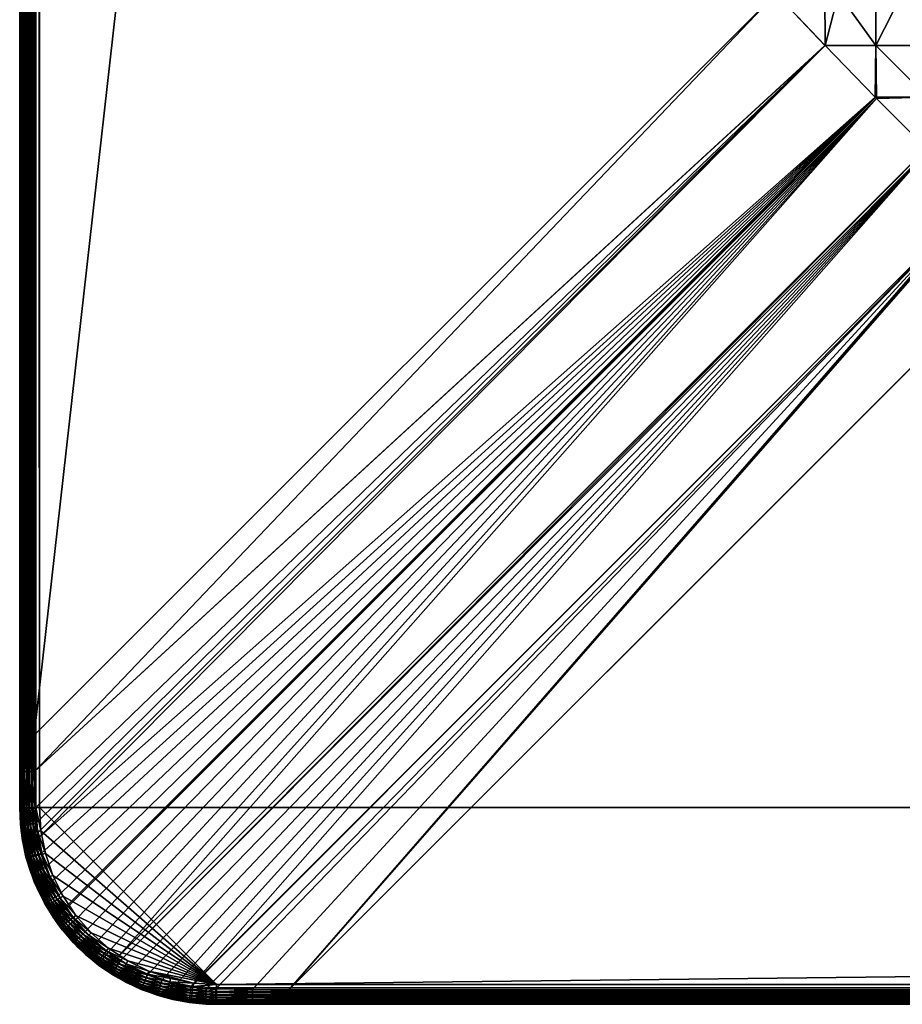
# Model space of a CAD drawing. Header units: inches. Extents: x 9 to 1609, y 36 to 836.
# Tile 1 of 179: x 9 to 98, y 36 to 136. Entities that reach past the tile are written whole.
import ezdxf

# ---------------------------------------------------------------- set-up
doc = ezdxf.new("R2010")
doc.units = ezdxf.units.IN
doc.header["$MEASUREMENT"] = 0
doc.layers.get('0').update_dxf_attribs({"true_color": 0x9a9ae5})

msp = doc.modelspace()

# ---------------------------------------------------------------- meshes
at = {"color": 54, "true_color": 0x94b11a}
mesh = msp.add_polyface(dxfattribs=at)
corners = [(1588.74, 836.07, 707), (1581.38, 836.07, 704.53), (1276.74, 836.07, 707), (1276.74, 836.07, 704.53), (964.74, 836.07, 707), (964.74, 836.07, 704.53), (652.74, 836.07, 707), (1606.74, 816.07, 709), (10.74, 816.07, 709), (1606.74, 56.07, 709), (1588.74, 834.07, 709), (1506.01, 733.34, 679), (1506.01, 138.81, 679), (111.48, 733.34, 679), (1581.38, 834.59, 702.6), (1506.01, 759.22, 682.41), (36.1, 834.59, 702.6), (111.48, 754.25, 681.21), (1506.01, 754.25, 681.21), (111.48, 752.84, 680.95), (1506.01, 752.84, 680.95), (111.48, 749.07, 680.25), (1506.01, 749.07, 680.25), (111.48, 746.39, 679.89), (1506.01, 746.39, 679.89), (111.48, 743.85, 679.55), (1506.01, 743.85, 679.55), (111.48, 739.88, 679.24), (1506.01, 739.88, 679.24), (111.48, 738.6, 679.14), (1506.01, 738.6, 679.14), (1511.27, 733.34, 679.14), (1511.26, 738.6, 679.28), (1511.24, 743.85, 679.69), (1511.21, 749.07, 680.38), (1511.15, 754.35, 681.37), (1511.15, 754.25, 681.35), (36.1, 834.9, 702.71), (1581.38, 834.9, 702.71), (36.1, 835.18, 702.87), (1581.38, 835.18, 702.87), (36.1, 835.44, 703.07), (1581.38, 835.44, 703.07), (36.1, 835.66, 703.32), (1581.38, 835.66, 703.32), (36.1, 835.84, 703.59), (1581.38, 835.84, 703.59), (36.1, 835.97, 703.89), (1581.38, 835.97, 703.89), (36.1, 836.05, 704.21), (1581.38, 836.05, 704.21), (652.74, 836.07, 704.53), (28.74, 834.07, 709), (1588.74, 834.42, 708.97), (28.74, 834.42, 708.97), (1588.74, 834.76, 708.88), (28.74, 834.76, 708.88), (1588.74, 835.07, 708.73), (28.74, 835.07, 708.73), (1588.74, 835.36, 708.53), (28.74, 835.36, 708.53), (1588.74, 835.6, 708.29), (28.74, 835.6, 708.29), (1588.74, 835.8, 708), (28.74, 835.8, 708), (1588.74, 835.95, 707.68), (28.74, 835.95, 707.68), (1588.74, 836.04, 707.35), (28.74, 836.04, 707.35)]
mesh.append_faces([[corners[k] for k in face] for face in [(0, 1, 2), (2, 1, 3), (2, 3, 4), (4, 3, 5), (4, 5, 6), (7, 8, 9), (7, 10, 8), (11, 12, 13), (14, 15, 16), (17, 15, 18), (19, 18, 20), (21, 20, 22), (23, 22, 24), (25, 24, 26), (27, 26, 28), (29, 28, 30), (13, 30, 11), (31, 11, 30), (31, 30, 32), (32, 30, 28), (32, 28, 33), (33, 28, 26), (33, 26, 24), (34, 33, 24), (15, 35, 18), (18, 35, 36), (18, 36, 20), (20, 36, 34), (20, 34, 22), (22, 34, 24), (14, 37, 38), (38, 39, 40), (40, 41, 42), (42, 43, 44), (44, 45, 46), (46, 47, 48), (48, 49, 50), (3, 1, 50), (50, 51, 5), (50, 5, 3), (52, 10, 53), (54, 53, 55), (56, 55, 57), (58, 57, 59), (60, 59, 61), (62, 61, 63), (64, 63, 65), (66, 65, 67), (0, 2, 67), (67, 2, 4), (67, 4, 68)]], dxfattribs={"color": 54})
mesh = msp.add_polyface(dxfattribs=at)
corners = [(10.22, 808.71, 702.6), (85.59, 733.34, 682.41), (10.22, 63.44, 702.6), (27.11, 834.44, 702.78), (28.66, 834.52, 702.73), (106.18, 754.21, 681.35), (32.39, 834.55, 702.63), (36.1, 834.59, 702.6), (111.48, 759.22, 682.41), (21.2, 832.85, 702.86), (22.65, 833.44, 702.86), (101.09, 749.26, 680.83), (24.08, 833.89, 702.84), (25.59, 834.23, 702.82), (26.1, 834.3, 702.81), (14.03, 827.09, 702.87), (15.02, 828.29, 702.87), (100.9, 749.07, 680.81), (16.1, 829.41, 702.87), (17.29, 830.44, 702.87), (18.49, 831.33, 702.87), (100.92, 749.09, 680.81), (18.61, 831.4, 702.87), (19.81, 832.14, 702.87), (13.41, 826.19, 702.87), (10.51, 818.72, 702.81), (10.79, 820.18, 702.83), (95.72, 743.89, 680.81), (11.19, 821.63, 702.85), (11.73, 823.08, 702.86), (12.39, 824.49, 702.87), (13.17, 825.85, 702.87), (90.58, 738.6, 681.35), (10.26, 812.42, 702.63), (90.6, 738.63, 681.35), (10.3, 816.15, 702.73), (10.33, 817.13, 702.77), (10.49, 818.66, 702.81), (32.4, 835.16, 702.89), (36.1, 835.18, 702.87), (32.39, 834.87, 702.74), (36.1, 834.9, 702.71), (28.67, 835.14, 702.99), (28.67, 834.84, 702.84), (27.09, 834.76, 702.88), (27.07, 835.06, 703.04), (25.48, 834.84, 703.07), (27.05, 835.33, 703.24), (25.53, 834.54, 702.92), (26.39, 833.92, 709), (28.74, 834.07, 709), (28.74, 834.42, 708.97), (26.35, 834.26, 708.97), (28.74, 834.76, 708.88), (26.3, 834.6, 708.88), (28.74, 835.07, 708.73), (26.26, 834.91, 708.73), (28.74, 835.36, 708.53)]
mesh.append_faces([[corners[k] for k in face] for face in [(0, 1, 2), (3, 4, 5), (5, 4, 6), (7, 8, 6), (9, 10, 11), (10, 12, 11), (11, 12, 13), (5, 13, 14), (5, 14, 3), (15, 16, 17), (17, 16, 18), (18, 19, 17), (17, 19, 20), (21, 20, 22), (11, 22, 23), (11, 23, 9), (15, 17, 24), (25, 26, 27), (27, 26, 28), (27, 28, 29), (29, 30, 27), (27, 30, 31), (27, 31, 24), (0, 32, 1), (0, 33, 34), (34, 33, 35), (34, 35, 36), (25, 34, 37), (37, 34, 36), (38, 39, 40), (40, 39, 41), (40, 41, 6), (6, 41, 7), (42, 38, 43), (43, 38, 40), (43, 40, 4), (4, 40, 6), (43, 44, 42), (42, 44, 45), (46, 47, 45), (48, 45, 44), (48, 44, 3), (3, 44, 43), (3, 43, 4), (49, 50, 51), (49, 51, 52), (52, 51, 53), (52, 53, 54), (54, 53, 55), (54, 55, 56), (56, 55, 57)]], dxfattribs={"color": 54})
mesh = msp.add_polyface(dxfattribs=at)
corners = [(8.74, 816.07, 707), (8.74, 812.38, 704.57), (8.74, 808.71, 704.53), (8.74, 664.07, 707), (8.74, 664.07, 704.53), (8.74, 512.07, 707), (8.74, 512.07, 704.53), (8.74, 360.07, 707), (8.74, 816.07, 704.68), (8.77, 812.39, 704.24), (8.77, 816.09, 704.35), (8.85, 812.4, 703.92), (8.85, 816.1, 704.02), (8.98, 812.4, 703.62), (8.99, 816.11, 703.71), (9.17, 812.41, 703.34), (9.18, 816.12, 703.44), (9.39, 812.41, 703.1), (9.41, 816.13, 703.19), (9.65, 812.42, 702.89), (9.68, 816.14, 702.99), (9.95, 812.42, 702.74), (8.77, 808.71, 704.21), (8.85, 808.71, 703.89), (8.98, 808.71, 703.59), (9.15, 808.71, 703.32), (9.37, 808.71, 703.07), (9.63, 808.71, 702.87), (9.92, 808.71, 702.71), (10.22, 808.71, 702.6), (10.26, 812.42, 702.63), (9.92, 63.44, 702.71), (9.63, 63.44, 702.87), (9.37, 63.44, 703.07), (9.15, 63.44, 703.32), (8.98, 63.44, 703.59), (8.85, 63.44, 703.89), (8.77, 63.44, 704.21), (8.74, 360.07, 704.53), (10.74, 56.07, 709), (10.74, 816.07, 709), (10.39, 816.07, 708.97), (10.39, 56.07, 708.97), (10.06, 816.07, 708.88), (10.06, 56.07, 708.88), (9.74, 816.07, 708.73), (9.74, 56.07, 708.73), (9.46, 816.07, 708.53), (9.46, 56.07, 708.53), (9.21, 816.07, 708.29), (9.21, 56.07, 708.29), (9.01, 816.07, 708), (9.01, 56.07, 708), (8.86, 816.07, 707.68), (8.86, 56.07, 707.68), (8.77, 816.07, 707.35), (8.77, 56.07, 707.35)]
mesh.append_faces([[corners[k] for k in face] for face in [(0, 1, 2), (0, 2, 3), (3, 2, 4), (3, 4, 5), (5, 4, 6), (5, 6, 7), (1, 8, 9), (9, 10, 11), (11, 12, 13), (13, 14, 15), (15, 16, 17), (17, 18, 19), (19, 20, 21), (2, 1, 22), (22, 1, 9), (22, 9, 23), (23, 9, 11), (23, 11, 24), (24, 11, 13), (24, 13, 25), (25, 13, 15), (25, 15, 26), (26, 15, 17), (26, 17, 27), (27, 17, 19), (27, 19, 28), (28, 19, 21), (28, 21, 29), (29, 21, 30), (29, 31, 28), (28, 32, 27), (27, 33, 26), (26, 34, 25), (25, 35, 24), (24, 36, 23), (23, 37, 22), (4, 2, 22), (37, 38, 22), (22, 38, 6), (22, 6, 4), (39, 40, 41), (42, 41, 43), (44, 43, 45), (46, 45, 47), (48, 47, 49), (50, 49, 51), (52, 51, 53), (54, 53, 55), (0, 3, 55), (55, 3, 5), (55, 5, 56)]], dxfattribs={"color": 54})
mesh = msp.add_polyface(dxfattribs=at)
corners = [(8.74, 59.76, 704.57), (8.74, 56.07, 704.68), (8.74, 56.07, 707), (8.74, 360.07, 707), (8.74, 512.07, 704.53), (8.74, 360.07, 704.53), (8.74, 208.07, 707), (8.74, 208.07, 704.53), (8.74, 63.44, 704.53), (8.77, 59.76, 704.24), (8.77, 63.44, 704.21), (8.85, 59.75, 703.92), (8.85, 63.44, 703.89), (8.98, 59.74, 703.62), (8.98, 63.44, 703.59), (9.17, 59.74, 703.34), (9.15, 63.44, 703.32), (9.39, 59.73, 703.1), (9.37, 63.44, 703.07), (9.65, 59.73, 702.89), (9.63, 63.44, 702.87), (9.95, 59.73, 702.74), (9.92, 63.44, 702.71), (10.26, 59.72, 702.63), (10.22, 63.44, 702.6), (8.77, 56.06, 704.35), (8.85, 56.05, 704.02), (8.99, 56.03, 703.71), (9.18, 56.02, 703.44), (9.41, 56.01, 703.19), (9.68, 56.01, 702.99), (9.98, 56, 702.84), (10.3, 56, 702.73), (10.22, 808.71, 702.6), (9.92, 808.71, 702.71), (9.63, 808.71, 702.87), (9.37, 808.71, 703.07), (9.15, 808.71, 703.32), (8.98, 808.71, 703.59), (8.85, 808.71, 703.89), (10.74, 56.07, 709), (10.39, 816.07, 708.97), (10.39, 56.07, 708.97), (10.06, 816.07, 708.88), (10.06, 56.07, 708.88), (9.74, 816.07, 708.73), (9.74, 56.07, 708.73), (9.46, 816.07, 708.53), (9.46, 56.07, 708.53), (9.21, 816.07, 708.29), (9.21, 56.07, 708.29), (9.01, 816.07, 708), (9.01, 56.07, 708), (8.86, 816.07, 707.68), (8.86, 56.07, 707.68), (8.77, 816.07, 707.35), (8.77, 56.07, 707.35), (8.74, 512.07, 707)]
mesh.append_faces([[corners[k] for k in face] for face in [(0, 1, 2), (3, 4, 5), (3, 5, 6), (6, 5, 7), (6, 7, 2), (2, 7, 8), (2, 8, 0), (0, 8, 9), (9, 8, 10), (9, 10, 11), (11, 10, 12), (11, 12, 13), (13, 12, 14), (13, 14, 15), (15, 14, 16), (15, 16, 17), (17, 16, 18), (17, 18, 19), (19, 18, 20), (19, 20, 21), (21, 20, 22), (21, 22, 23), (23, 22, 24), (1, 0, 25), (25, 0, 9), (26, 9, 11), (27, 11, 13), (28, 13, 15), (29, 15, 17), (30, 17, 19), (31, 19, 21), (32, 21, 23), (33, 24, 22), (34, 22, 20), (35, 20, 18), (36, 18, 16), (37, 16, 14), (38, 14, 12), (39, 12, 10), (8, 7, 10), (10, 7, 5), (40, 41, 42), (42, 43, 44), (44, 45, 46), (46, 47, 48), (48, 49, 50), (50, 51, 52), (52, 53, 54), (54, 55, 56), (6, 2, 56), (56, 57, 3), (56, 3, 6)]], dxfattribs={"color": 54})
mesh = msp.add_polyface(dxfattribs=at)
corners = [(28.74, 36.07, 707), (36.1, 36.07, 704.53), (340.74, 36.07, 707), (340.74, 36.07, 704.53), (652.74, 36.07, 707), (652.74, 36.07, 704.53), (964.74, 36.07, 707), (1606.74, 56.07, 709), (10.74, 816.07, 709), (10.74, 56.07, 709), (28.74, 38.07, 709), (111.48, 733.34, 679), (1506.01, 138.81, 679), (111.48, 138.81, 679), (36.1, 37.55, 702.6), (111.48, 112.92, 682.41), (1581.38, 37.55, 702.6), (1506.01, 117.89, 681.21), (111.48, 117.89, 681.21), (1506.01, 119.3, 680.95), (111.48, 119.3, 680.95), (1506.01, 123.07, 680.25), (111.48, 123.07, 680.25), (1506.01, 125.76, 679.89), (111.48, 125.76, 679.89), (1506.01, 128.29, 679.55), (111.48, 128.29, 679.55), (1506.01, 132.27, 679.24), (111.48, 132.27, 679.24), (1506.01, 133.54, 679.14), (111.48, 133.54, 679.14), (106.21, 138.81, 679.14), (106.21, 733.34, 679.14), (106.33, 117.8, 681.37), (106.33, 117.89, 681.35), (106.28, 123.07, 680.38), (106.24, 128.29, 679.69), (106.22, 133.54, 679.28), (1581.38, 37.25, 702.71), (36.1, 37.25, 702.71), (1581.38, 36.96, 702.87), (36.1, 36.96, 702.87), (1581.38, 36.71, 703.07), (36.1, 36.71, 703.07), (1581.38, 36.49, 703.32), (36.1, 36.49, 703.32), (1581.38, 36.31, 703.59), (36.1, 36.31, 703.59), (1581.38, 36.18, 703.89), (36.1, 36.18, 703.89), (1581.38, 36.1, 704.21), (36.1, 36.1, 704.21), (964.74, 36.07, 704.53), (1588.74, 38.07, 709), (28.74, 37.73, 708.97), (1588.74, 37.73, 708.97), (28.74, 37.39, 708.88), (1588.74, 37.39, 708.88), (28.74, 37.07, 708.73), (1588.74, 37.07, 708.73), (28.74, 36.79, 708.53), (1588.74, 36.79, 708.53), (28.74, 36.54, 708.29), (1588.74, 36.54, 708.29), (28.74, 36.34, 708), (1588.74, 36.34, 708), (28.74, 36.19, 707.68), (1588.74, 36.19, 707.68), (28.74, 36.1, 707.35), (1588.74, 36.1, 707.35)]
mesh.append_faces([[corners[k] for k in face] for face in [(0, 1, 2), (2, 1, 3), (2, 3, 4), (4, 3, 5), (4, 5, 6), (7, 8, 9), (9, 10, 7), (11, 12, 13), (14, 15, 16), (17, 15, 18), (19, 18, 20), (21, 20, 22), (23, 22, 24), (25, 24, 26), (27, 26, 28), (29, 28, 30), (12, 30, 13), (31, 32, 13), (15, 33, 18), (18, 33, 34), (18, 34, 20), (20, 34, 35), (20, 35, 22), (22, 35, 24), (28, 26, 36), (36, 26, 24), (30, 28, 37), (37, 28, 36), (13, 30, 31), (31, 30, 37), (24, 35, 36), (14, 38, 39), (39, 40, 41), (41, 42, 43), (43, 44, 45), (45, 46, 47), (47, 48, 49), (49, 50, 51), (3, 1, 51), (51, 52, 5), (51, 5, 3), (53, 10, 54), (55, 54, 56), (57, 56, 58), (59, 58, 60), (61, 60, 62), (63, 62, 64), (65, 64, 66), (67, 66, 68), (0, 2, 68), (68, 2, 4), (68, 4, 69)]], dxfattribs={"color": 54})
mesh = msp.add_polyface(dxfattribs=at)
corners = [(10.22, 63.44, 702.6), (85.59, 733.34, 682.41), (85.59, 138.81, 682.41), (10.38, 54.45, 702.78), (10.3, 56, 702.73), (90.6, 133.52, 681.35), (10.26, 59.72, 702.63), (90.59, 133.53, 681.35), (90.58, 133.54, 681.35), (11.96, 48.53, 702.86), (11.37, 49.98, 702.86), (95.68, 128.29, 680.82), (10.93, 51.41, 702.84), (10.59, 52.92, 702.82), (10.52, 53.43, 702.81), (95.72, 128.25, 680.81), (13.48, 45.82, 702.87), (13.41, 45.95, 702.87), (12.67, 47.14, 702.87), (18.62, 40.75, 702.87), (17.72, 41.36, 702.87), (95.83, 128.14, 680.81), (16.52, 42.35, 702.87), (15.41, 43.43, 702.87), (14.37, 44.62, 702.87), (101.09, 122.88, 680.83), (23.18, 38.52, 702.85), (21.73, 39.06, 702.86), (100.92, 123.05, 680.81), (18.97, 40.51, 702.87), (20.32, 39.72, 702.87), (36.1, 37.55, 702.6), (32.39, 37.59, 702.63), (106.18, 117.93, 681.35), (28.66, 37.63, 702.73), (27.68, 37.66, 702.77), (26.15, 37.83, 702.81), (26.09, 37.84, 702.81), (24.63, 38.12, 702.83), (32.4, 36.98, 702.89), (28.67, 37.01, 702.99), (32.39, 37.28, 702.74), (28.67, 37.31, 702.84), (36.1, 36.96, 702.87), (36.1, 37.25, 702.71), (27.67, 37.34, 702.87), (27.66, 37.04, 703.02), (27.65, 36.77, 703.22), (26.11, 37.51, 702.91), (26.07, 37.21, 703.06), (28.74, 38.07, 709), (26.39, 38.23, 709), (26.35, 37.88, 708.97), (28.74, 37.73, 708.97), (26.3, 37.55, 708.88), (28.74, 37.39, 708.88), (26.26, 37.23, 708.73), (28.74, 37.07, 708.73)]
mesh.append_faces([[corners[k] for k in face] for face in [(0, 1, 2), (3, 4, 5), (5, 4, 6), (5, 6, 7), (0, 2, 6), (6, 2, 8), (6, 8, 7), (9, 10, 11), (10, 12, 11), (11, 12, 13), (5, 13, 14), (5, 14, 3), (15, 16, 17), (11, 17, 18), (11, 18, 9), (19, 20, 21), (21, 20, 22), (22, 23, 21), (21, 23, 24), (21, 24, 16), (25, 26, 27), (19, 28, 29), (29, 25, 30), (30, 25, 27), (31, 32, 33), (33, 32, 34), (33, 34, 35), (35, 36, 33), (33, 36, 37), (25, 37, 38), (25, 38, 26), (39, 40, 41), (41, 40, 42), (41, 42, 32), (32, 42, 34), (43, 39, 44), (44, 39, 41), (44, 41, 31), (31, 41, 32), (35, 34, 45), (45, 34, 42), (45, 42, 46), (46, 42, 40), (46, 40, 47), (48, 35, 45), (49, 45, 46), (50, 51, 52), (50, 52, 53), (53, 52, 54), (53, 54, 55), (55, 54, 56), (55, 56, 57)]], dxfattribs={"color": 54})
mesh = msp.add_polyface(dxfattribs=at)
corners = [(85.59, 138.81, 682.41), (85.59, 733.34, 682.41), (90.56, 138.81, 681.21), (90.56, 733.34, 681.21), (91.97, 138.81, 680.95), (91.97, 733.34, 680.95), (95.74, 138.81, 680.25), (95.74, 733.34, 680.25), (98.43, 138.81, 679.89), (98.43, 733.34, 679.89), (100.96, 138.81, 679.55), (100.96, 733.34, 679.55), (104.94, 138.81, 679.24), (104.94, 733.34, 679.24), (106.21, 138.81, 679.14), (95.68, 128.29, 680.82), (10.59, 52.92, 702.82), (90.6, 133.52, 681.35), (95.83, 128.14, 680.81), (13.48, 45.82, 702.87), (95.72, 128.25, 680.81), (13.41, 45.95, 702.87), (100.9, 123.07, 680.81), (18.62, 40.75, 702.87), (100.92, 123.05, 680.81), (18.97, 40.51, 702.87), (101.09, 122.88, 680.83), (106.18, 117.93, 681.35), (106.22, 117.89, 681.35), (36.1, 37.55, 702.6), (106.33, 117.8, 681.37), (111.48, 112.92, 682.41), (26.09, 37.84, 702.81), (101.02, 128.29, 680.11), (95.83, 128.29, 680.79), (95.76, 133.54, 680.38), (106.28, 123.07, 680.38), (101.09, 123.07, 680.79), (90.59, 133.54, 681.35), (90.58, 133.54, 681.35), (90.59, 133.53, 681.35), (106.33, 117.89, 681.35), (106.22, 133.54, 679.28), (106.24, 128.29, 679.69), (100.97, 133.54, 679.69)]
mesh.append_faces([[corners[k] for k in face] for face in [(0, 1, 2), (2, 3, 4), (4, 5, 6), (6, 7, 8), (8, 9, 10), (10, 11, 12), (12, 13, 14), (15, 16, 17), (18, 19, 20), (20, 21, 15), (18, 22, 23), (23, 22, 24), (25, 24, 26), (27, 28, 29), (29, 28, 30), (29, 30, 31), (27, 32, 26), (33, 34, 35), (36, 37, 33), (38, 39, 0), (34, 15, 35), (35, 15, 17), (35, 17, 38), (38, 17, 40), (38, 40, 39), (26, 24, 37), (37, 24, 22), (37, 22, 33), (33, 22, 18), (33, 18, 34), (34, 18, 20), (34, 20, 15), (26, 37, 27), (27, 37, 36), (27, 36, 28), (28, 36, 41), (28, 41, 30), (42, 43, 44), (14, 42, 12), (12, 42, 44), (12, 44, 10), (10, 44, 8), (43, 36, 33), (43, 33, 44), (44, 33, 35), (44, 35, 8), (0, 2, 38), (38, 2, 4), (38, 4, 35), (35, 4, 6), (35, 6, 8)]], dxfattribs={"color": 54})
mesh = msp.add_polyface(dxfattribs=at)
corners = [(964.74, 36.07, 707), (652.74, 36.07, 704.53), (964.74, 36.07, 704.53), (1276.74, 36.07, 707), (1276.74, 36.07, 704.53), (1588.74, 36.07, 707), (1581.38, 36.07, 704.53), (1606.74, 56.07, 709), (28.74, 38.07, 709), (1588.74, 38.07, 709), (1581.38, 37.55, 702.6), (111.48, 112.92, 682.41), (1506.01, 112.92, 682.41), (1506.01, 117.89, 681.21), (111.48, 117.89, 681.21), (1506.01, 119.3, 680.95), (111.48, 119.3, 680.95), (1506.01, 123.07, 680.25), (111.48, 123.07, 680.25), (1506.01, 125.76, 679.89), (111.48, 125.76, 679.89), (1506.01, 128.29, 679.55), (111.48, 128.29, 679.55), (1506.01, 132.27, 679.24), (111.48, 132.27, 679.24), (1506.01, 133.54, 679.14), (111.48, 133.54, 679.14), (1506.01, 138.81, 679), (1506.01, 733.34, 679), (1511.27, 138.81, 679.14), (1511.26, 117.89, 681.35), (1511.15, 117.8, 681.37), (1511.15, 117.89, 681.35), (1511.21, 123.07, 680.38), (1511.24, 128.29, 679.69), (1511.26, 133.54, 679.28), (36.1, 37.55, 702.6), (1581.38, 37.25, 702.71), (36.1, 37.25, 702.71), (1581.38, 36.96, 702.87), (36.1, 36.96, 702.87), (1581.38, 36.71, 703.07), (36.1, 36.71, 703.07), (1581.38, 36.49, 703.32), (36.1, 36.49, 703.32), (1581.38, 36.31, 703.59), (36.1, 36.31, 703.59), (1581.38, 36.18, 703.89), (36.1, 36.18, 703.89), (1581.38, 36.1, 704.21), (36.1, 36.1, 704.21), (28.74, 37.73, 708.97), (1588.74, 37.73, 708.97), (28.74, 37.39, 708.88), (1588.74, 37.39, 708.88), (28.74, 37.07, 708.73), (1588.74, 37.07, 708.73), (28.74, 36.79, 708.53), (1588.74, 36.79, 708.53), (28.74, 36.54, 708.29), (1588.74, 36.54, 708.29), (28.74, 36.34, 708), (1588.74, 36.34, 708), (28.74, 36.19, 707.68), (1588.74, 36.19, 707.68), (28.74, 36.1, 707.35), (1588.74, 36.1, 707.35), (652.74, 36.07, 707)]
mesh.append_faces([[corners[k] for k in face] for face in [(0, 1, 2), (0, 2, 3), (3, 2, 4), (3, 4, 5), (5, 4, 6), (7, 8, 9), (10, 11, 12), (12, 11, 13), (13, 14, 15), (15, 16, 17), (17, 18, 19), (19, 20, 21), (21, 22, 23), (23, 24, 25), (25, 26, 27), (28, 29, 27), (30, 31, 32), (32, 31, 12), (32, 12, 13), (13, 15, 32), (32, 15, 33), (15, 17, 33), (33, 17, 19), (33, 19, 34), (19, 21, 34), (34, 21, 23), (34, 23, 35), (35, 23, 25), (35, 25, 27), (27, 29, 35), (36, 10, 37), (38, 37, 39), (40, 39, 41), (42, 41, 43), (44, 43, 45), (46, 45, 47), (48, 47, 49), (6, 4, 49), (49, 4, 2), (49, 2, 50), (9, 51, 52), (52, 53, 54), (54, 55, 56), (56, 57, 58), (58, 59, 60), (60, 61, 62), (62, 63, 64), (64, 65, 66), (3, 5, 66), (66, 67, 0), (66, 0, 3)]], dxfattribs={"color": 54})
mesh = msp.add_polyface(dxfattribs=at)
corners = [(8.74, 56.07, 707), (8.74, 56.07, 704.68), (8.91, 53.46, 707), (8.81, 54.37, 704.73), (9.98, 56, 702.84), (10.06, 54.42, 702.88), (9.68, 56.01, 702.99), (9.76, 54.4, 703.04), (9.41, 56.01, 703.19), (9.49, 54.38, 703.24), (9.18, 56.02, 703.44), (9.25, 54.37, 703.48), (8.99, 56.03, 703.71), (9.07, 54.36, 703.76), (8.85, 56.05, 704.02), (8.93, 54.36, 704.07), (8.77, 56.06, 704.35), (8.84, 54.36, 704.4), (9.06, 52.69, 704.43), (9.14, 52.7, 704.11), (9.28, 52.71, 703.8), (9.47, 52.74, 703.52), (9.7, 52.77, 703.27), (9.97, 52.82, 703.07), (10.27, 52.86, 702.92), (10.38, 54.45, 702.78), (10.3, 56, 702.73), (8.77, 59.76, 704.24), (8.85, 59.75, 703.92), (8.98, 59.74, 703.62), (9.17, 59.74, 703.34), (9.39, 59.73, 703.1), (9.65, 59.73, 702.89), (9.95, 59.73, 702.74), (10.89, 53.72, 709), (10.74, 56.07, 709), (10.39, 56.07, 708.97), (10.55, 53.68, 708.97), (10.06, 56.07, 708.88), (10.22, 53.63, 708.88), (9.74, 56.07, 708.73), (9.9, 53.59, 708.73), (9.46, 56.07, 708.53), (9.62, 53.56, 708.53), (9.21, 56.07, 708.29), (9.38, 53.52, 708.29), (9.01, 56.07, 708), (9.18, 53.5, 708), (8.86, 56.07, 707.68), (9.03, 53.48, 707.68), (8.77, 56.07, 707.35), (8.94, 53.47, 707.35)]
mesh.append_faces([[corners[k] for k in face] for face in [(0, 1, 2), (2, 1, 3), (4, 5, 6), (6, 5, 7), (6, 7, 8), (8, 7, 9), (8, 9, 10), (10, 9, 11), (10, 11, 12), (12, 11, 13), (12, 13, 14), (14, 13, 15), (14, 15, 16), (16, 15, 17), (16, 17, 1), (1, 17, 3), (18, 3, 17), (19, 17, 15), (20, 15, 13), (21, 13, 11), (22, 11, 9), (23, 9, 7), (24, 7, 5), (24, 5, 25), (25, 5, 4), (25, 4, 26), (16, 27, 14), (14, 28, 12), (12, 29, 10), (10, 30, 8), (8, 31, 6), (6, 32, 4), (4, 33, 26), (34, 35, 36), (34, 36, 37), (37, 36, 38), (37, 38, 39), (39, 38, 40), (39, 40, 41), (41, 40, 42), (41, 42, 43), (43, 42, 44), (43, 44, 45), (45, 44, 46), (45, 46, 47), (47, 46, 48), (47, 48, 49), (49, 48, 50), (49, 50, 51), (51, 50, 0), (51, 0, 2)]], dxfattribs={"color": 54})
mesh = msp.add_polyface(dxfattribs=at)
corners = [(28.74, 38.07, 709), (10.74, 56.07, 709), (10.89, 53.72, 709), (9.98, 49.24, 707), (9.96, 49.24, 704.82), (10.26, 48.42, 707), (9.89, 49.48, 704.47), (10.5, 47.88, 704.83), (11.37, 49.98, 702.86), (11.96, 48.53, 702.86), (11.07, 49.87, 702.95), (11.66, 48.4, 702.96), (10.78, 49.77, 703.1), (11.38, 48.27, 703.11), (10.52, 49.68, 703.31), (11.13, 48.16, 703.31), (10.29, 49.61, 703.55), (10.91, 48.06, 703.56), (10.11, 49.55, 703.83), (10.73, 47.98, 703.84), (9.97, 49.5, 704.14), (10.6, 47.93, 704.15), (10.93, 51.41, 702.84), (10.61, 51.33, 702.94), (10.32, 51.26, 703.09), (10.05, 51.19, 703.29), (9.82, 51.13, 703.54), (9.63, 51.09, 703.82), (9.7, 52.77, 703.27), (9.97, 52.82, 703.07), (10.27, 52.86, 702.92), (10.38, 54.45, 702.78), (10.52, 53.43, 702.81), (10.59, 52.92, 702.82), (10.29, 48.43, 707.35), (11.35, 51.41, 709), (10.55, 53.68, 708.97), (12.11, 49.18, 709), (11.02, 51.32, 708.97), (11.79, 49.05, 708.97), (10.69, 51.24, 708.88), (11.48, 48.92, 708.88), (10.39, 51.15, 708.73), (11.19, 48.8, 708.73), (10.11, 51.08, 708.53), (10.92, 48.69, 708.53), (9.87, 51.02, 708.29), (10.7, 48.6, 708.29), (9.68, 50.97, 708), (10.51, 48.52, 708), (9.54, 50.93, 707.68), (10.37, 48.46, 707.68), (9.45, 50.9, 707.35), (10.22, 53.63, 708.88), (9.9, 53.59, 708.73), (9.62, 53.56, 708.53)]
mesh.append_faces([[corners[k] for k in face] for face in [(0, 1, 2), (3, 4, 5), (4, 6, 7), (8, 9, 10), (10, 9, 11), (10, 11, 12), (12, 11, 13), (12, 13, 14), (14, 13, 15), (14, 15, 16), (16, 17, 18), (18, 19, 20), (20, 21, 6), (22, 8, 23), (23, 8, 10), (23, 10, 24), (24, 10, 12), (24, 12, 25), (25, 12, 14), (25, 14, 26), (26, 14, 16), (27, 16, 18), (25, 28, 24), (24, 29, 23), (23, 29, 30), (23, 30, 22), (31, 32, 30), (30, 32, 33), (30, 33, 22), (3, 5, 34), (35, 2, 36), (37, 35, 38), (37, 38, 39), (39, 38, 40), (39, 40, 41), (41, 40, 42), (41, 42, 43), (43, 42, 44), (43, 44, 45), (45, 44, 46), (45, 46, 47), (47, 46, 48), (47, 48, 49), (49, 50, 51), (51, 52, 34), (35, 36, 38), (38, 36, 53), (38, 53, 40), (40, 53, 54), (40, 54, 42), (42, 55, 44)]], dxfattribs={"color": 54})
mesh = msp.add_polyface(dxfattribs=at)
corners = [(8.91, 53.46, 707), (8.81, 54.37, 704.73), (9.08, 52.61, 707), (9.03, 52.69, 704.77), (9.05, 52.6, 704.77), (9.42, 50.9, 707), (9.38, 51.04, 704.8), (9.98, 49.24, 707), (9.86, 49.47, 704.82), (9.96, 49.24, 704.82), (9.06, 52.69, 704.43), (9.89, 49.48, 704.47), (9.82, 51.13, 703.54), (10.29, 49.61, 703.55), (9.63, 51.09, 703.82), (10.11, 49.55, 703.83), (9.5, 51.06, 704.13), (9.97, 49.5, 704.14), (9.41, 51.04, 704.46), (9.14, 52.7, 704.11), (9.28, 52.71, 703.8), (9.47, 52.74, 703.52), (10.05, 51.19, 703.29), (9.7, 52.77, 703.27), (10.32, 51.26, 703.09), (9.97, 52.82, 703.07), (8.84, 54.36, 704.4), (8.93, 54.36, 704.07), (9.07, 54.36, 703.76), (9.25, 54.37, 703.48), (9.49, 54.38, 703.24), (9.76, 54.4, 703.04), (10.27, 52.86, 702.92), (10.51, 48.52, 708), (9.68, 50.97, 708), (9.54, 50.93, 707.68), (10.37, 48.46, 707.68), (9.45, 50.9, 707.35), (10.29, 48.43, 707.35), (8.94, 53.47, 707.35), (10.39, 51.15, 708.73), (9.9, 53.59, 708.73), (9.62, 53.56, 708.53), (10.11, 51.08, 708.53), (9.38, 53.52, 708.29), (9.87, 51.02, 708.29), (9.18, 53.5, 708), (9.03, 53.48, 707.68)]
mesh.append_faces([[corners[k] for k in face] for face in [(0, 1, 2), (1, 3, 2), (2, 3, 4), (2, 4, 5), (5, 4, 6), (5, 6, 7), (7, 6, 8), (7, 8, 9), (4, 3, 10), (9, 8, 11), (12, 13, 14), (14, 15, 16), (16, 15, 17), (16, 17, 18), (18, 17, 11), (18, 11, 6), (6, 11, 8), (6, 4, 18), (18, 4, 10), (18, 10, 16), (16, 10, 19), (16, 19, 14), (14, 19, 20), (14, 20, 12), (12, 20, 21), (12, 21, 22), (22, 21, 23), (24, 23, 25), (3, 1, 10), (10, 26, 19), (19, 27, 20), (20, 28, 21), (21, 29, 23), (23, 30, 25), (25, 31, 32), (33, 34, 35), (36, 35, 37), (38, 37, 5), (38, 5, 7), (39, 0, 2), (40, 41, 42), (43, 42, 44), (43, 44, 45), (45, 44, 46), (45, 46, 34), (34, 46, 47), (34, 47, 35), (35, 47, 39), (35, 39, 37), (37, 39, 2), (37, 2, 5)]], dxfattribs={"color": 54})
mesh = msp.add_polyface(dxfattribs=at)
corners = [(10.89, 53.72, 709), (11.35, 51.41, 709), (28.74, 38.07, 709), (12.11, 49.18, 709), (11.43, 46.08, 704.83), (12.14, 44.92, 704.83), (12.87, 43.9, 707), (13.1, 43.61, 704.84), (13.21, 45.64, 702.96), (14.11, 44.41, 702.96), (12.95, 45.47, 703.11), (13.87, 44.22, 703.11), (12.72, 45.31, 703.32), (13.65, 44.04, 703.31), (12.52, 45.18, 703.56), (13.46, 43.89, 703.56), (12.36, 45.07, 703.84), (13.31, 43.77, 703.84), (12.24, 44.99, 704.16), (13.19, 43.68, 704.16), (12.16, 44.94, 704.49), (13.13, 43.62, 704.49), (15.41, 43.43, 702.87), (14.37, 44.62, 702.87), (13.48, 45.82, 702.87), (13.41, 45.95, 702.87), (12.67, 47.14, 702.87), (12.38, 46.98, 702.96), (12.11, 46.83, 703.11), (11.87, 46.7, 703.31), (11.65, 46.58, 703.56), (11.48, 46.49, 703.84), (11.96, 48.53, 702.86), (11.66, 48.4, 702.96), (13.15, 47.07, 709), (11.79, 49.05, 708.97), (14.46, 45.11, 709), (12.85, 46.9, 708.97), (16.01, 43.34, 709), (14.18, 44.9, 708.97), (15.77, 43.1, 708.97), (13.92, 44.7, 708.88), (12.56, 46.73, 708.88), (12.29, 46.57, 708.73), (13.67, 44.51, 708.73), (12.04, 46.43, 708.53), (13.44, 44.33, 708.53), (11.83, 46.31, 708.29), (13.24, 44.18, 708.29), (11.65, 46.21, 708), (13.09, 44.06, 708), (11.52, 46.13, 707.68), (12.97, 43.97, 707.68), (11.45, 46.09, 707.35), (12.9, 43.92, 707.35), (11.42, 46.07, 707), (11.48, 48.92, 708.88)]
mesh.append_faces([[corners[k] for k in face] for face in [(0, 1, 2), (2, 1, 3), (4, 5, 6), (6, 5, 7), (8, 9, 10), (10, 9, 11), (10, 11, 12), (12, 11, 13), (12, 13, 14), (14, 13, 15), (14, 15, 16), (16, 15, 17), (16, 17, 18), (18, 17, 19), (18, 19, 20), (20, 19, 21), (22, 9, 23), (23, 9, 8), (23, 8, 24), (24, 8, 25), (26, 25, 27), (27, 25, 8), (27, 8, 28), (28, 8, 10), (28, 10, 29), (29, 10, 12), (30, 12, 14), (31, 14, 16), (5, 20, 21), (5, 21, 7), (32, 26, 33), (33, 26, 27), (34, 3, 35), (36, 34, 37), (38, 36, 39), (40, 39, 41), (36, 37, 39), (39, 37, 42), (39, 42, 41), (41, 42, 43), (41, 43, 44), (44, 43, 45), (44, 45, 46), (46, 45, 47), (46, 47, 48), (48, 47, 49), (48, 49, 50), (50, 51, 52), (52, 53, 54), (54, 55, 6), (34, 35, 37), (37, 56, 42)]], dxfattribs={"color": 54})
mesh = msp.add_polyface(dxfattribs=at)
corners = [(12.87, 43.9, 707), (11.42, 46.07, 707), (11.43, 46.08, 704.83), (10.26, 48.42, 707), (9.96, 49.24, 704.82), (10.5, 47.88, 704.83), (11.25, 46.36, 704.83), (12.14, 44.92, 704.83), (11.28, 46.38, 704.49), (11.87, 46.7, 703.31), (12.72, 45.31, 703.32), (11.65, 46.58, 703.56), (12.52, 45.18, 703.56), (11.48, 46.49, 703.84), (12.36, 45.07, 703.84), (11.36, 46.42, 704.16), (12.24, 44.99, 704.16), (12.16, 44.94, 704.49), (11.66, 48.4, 702.96), (12.38, 46.98, 702.96), (11.38, 48.27, 703.11), (12.11, 46.83, 703.11), (11.13, 48.16, 703.31), (10.91, 48.06, 703.56), (10.73, 47.98, 703.84), (10.6, 47.93, 704.15), (10.52, 47.89, 704.48), (10.29, 49.61, 703.55), (10.11, 49.55, 703.83), (9.97, 49.5, 704.14), (9.89, 49.48, 704.47), (13.09, 44.06, 708), (11.65, 46.21, 708), (11.52, 46.13, 707.68), (12.97, 43.97, 707.68), (11.45, 46.09, 707.35), (12.9, 43.92, 707.35), (12.85, 46.9, 708.97), (11.79, 49.05, 708.97), (11.48, 48.92, 708.88), (12.56, 46.73, 708.88), (11.19, 48.8, 708.73), (12.29, 46.57, 708.73), (10.92, 48.69, 708.53), (12.04, 46.43, 708.53), (10.7, 48.6, 708.29), (11.83, 46.31, 708.29), (10.51, 48.52, 708), (10.37, 48.46, 707.68), (10.29, 48.43, 707.35)]
mesh.append_faces([[corners[k] for k in face] for face in [(0, 1, 2), (3, 4, 5), (3, 5, 1), (1, 5, 6), (1, 6, 2), (7, 2, 8), (9, 10, 11), (11, 12, 13), (13, 14, 15), (15, 14, 16), (15, 16, 8), (8, 16, 17), (8, 17, 7), (18, 19, 20), (20, 19, 21), (20, 21, 22), (22, 21, 9), (22, 9, 23), (23, 9, 11), (23, 11, 24), (24, 11, 13), (24, 13, 25), (25, 13, 15), (25, 15, 26), (26, 15, 8), (27, 22, 23), (28, 23, 24), (29, 24, 25), (30, 25, 26), (30, 26, 5), (5, 26, 8), (5, 8, 6), (6, 8, 2), (31, 32, 33), (34, 33, 35), (36, 35, 1), (37, 38, 39), (40, 39, 41), (40, 41, 42), (42, 41, 43), (42, 43, 44), (44, 43, 45), (44, 45, 46), (46, 45, 47), (46, 47, 32), (32, 47, 48), (32, 48, 33), (33, 48, 49), (33, 49, 35), (35, 49, 3), (35, 3, 1)]], dxfattribs={"color": 54})
mesh = msp.add_polyface(dxfattribs=at)
corners = [(28.74, 38.07, 709), (12.11, 49.18, 709), (13.15, 47.07, 709), (14.46, 45.11, 709), (16.01, 43.34, 709), (17.78, 41.79, 709), (18.74, 38.75, 707), (16.75, 40.06, 704.83), (18.11, 39.13, 704.83), (20.32, 39.72, 702.87), (21.73, 39.06, 702.86), (20.17, 39.43, 702.96), (21.61, 38.76, 702.96), (20.03, 39.15, 703.11), (19.8, 38.69, 703.56), (18.25, 39.35, 703.84), (18.35, 39.52, 703.56), (19.91, 38.91, 703.31), (18.48, 39.73, 703.32), (18.63, 39.96, 703.11), (18.79, 40.23, 702.96), (17.72, 41.36, 702.87), (18.62, 40.75, 702.87), (18.97, 40.51, 702.87), (18.12, 39.16, 704.49), (16.77, 40.09, 704.49), (18.17, 39.23, 704.16), (16.82, 40.16, 704.16), (16.91, 40.27, 703.84), (17.03, 40.43, 703.56), (17.17, 40.62, 703.31), (17.34, 40.85, 703.11), (17.53, 41.1, 702.96), (19.74, 40.48, 709), (17.57, 41.52, 708.97), (21.85, 39.44, 709), (19.57, 40.18, 708.97), (21.72, 39.12, 708.97), (19.4, 39.89, 708.88), (21.59, 38.81, 708.88), (19.24, 39.62, 708.73), (21.47, 38.52, 708.73), (19.1, 39.37, 708.53), (17.37, 41.25, 708.88), (17.17, 41, 708.73), (17, 40.77, 708.53), (16.85, 40.58, 708.29), (18.97, 39.16, 708.29), (16.73, 40.42, 708), (18.87, 38.98, 708), (16.64, 40.3, 707.68), (18.8, 38.86, 707.68), (16.58, 40.23, 707.35), (18.76, 38.78, 707.35), (16.57, 40.21, 707)]
mesh.append_faces([[corners[k] for k in face] for face in [(0, 1, 2), (2, 3, 0), (0, 3, 4), (0, 4, 5), (6, 7, 8), (9, 10, 11), (11, 10, 12), (11, 12, 13), (14, 15, 16), (14, 16, 17), (17, 16, 18), (17, 18, 13), (13, 18, 19), (13, 19, 11), (11, 19, 20), (11, 20, 9), (21, 22, 20), (20, 22, 23), (20, 23, 9), (8, 7, 24), (24, 25, 26), (26, 27, 15), (15, 28, 16), (16, 29, 18), (18, 29, 30), (18, 30, 19), (19, 30, 31), (19, 31, 20), (20, 31, 32), (20, 32, 21), (33, 5, 34), (35, 33, 36), (35, 36, 37), (37, 36, 38), (37, 38, 39), (39, 38, 40), (41, 40, 42), (33, 34, 36), (36, 34, 43), (36, 43, 38), (38, 43, 44), (38, 44, 40), (40, 44, 45), (40, 45, 42), (42, 45, 46), (42, 46, 47), (47, 46, 48), (47, 48, 49), (49, 50, 51), (51, 52, 53), (53, 54, 6)]], dxfattribs={"color": 54})
mesh = msp.add_polyface(dxfattribs=at)
corners = [(12.87, 43.9, 707), (13.1, 43.61, 704.84), (13.45, 43.24, 707), (13.43, 43.23, 704.84), (14.6, 41.93, 707), (14.22, 42.31, 704.84), (15.91, 40.78, 707), (15.44, 41.13, 704.84), (14.94, 42.99, 703.11), (16.1, 41.87, 703.11), (14.73, 42.8, 703.31), (15.91, 41.66, 703.31), (14.56, 42.63, 703.56), (15.75, 41.48, 703.56), (14.42, 42.5, 703.84), (15.62, 41.33, 703.84), (14.31, 42.4, 704.16), (15.52, 41.22, 704.16), (14.25, 42.34, 704.49), (15.46, 41.16, 704.49), (13.13, 43.62, 704.49), (14.11, 44.41, 702.96), (15.16, 43.21, 702.96), (13.87, 44.22, 703.11), (13.65, 44.04, 703.31), (13.46, 43.89, 703.56), (13.31, 43.77, 703.84), (13.19, 43.68, 704.16), (15.41, 43.43, 702.87), (16.64, 40.3, 707.68), (14.68, 42.02, 707.68), (14.62, 41.95, 707.35), (16.58, 40.23, 707.35), (12.9, 43.92, 707.35), (16.01, 43.34, 709), (14.18, 44.9, 708.97), (15.77, 43.1, 708.97), (13.92, 44.7, 708.88), (15.53, 42.86, 708.88), (13.67, 44.51, 708.73), (15.31, 42.64, 708.73), (13.44, 44.33, 708.53), (15.1, 42.44, 708.53), (13.24, 44.18, 708.29), (14.93, 42.26, 708.29), (13.09, 44.06, 708), (14.79, 42.12, 708), (12.97, 43.97, 707.68)]
mesh.append_faces([[corners[k] for k in face] for face in [(0, 1, 2), (2, 1, 3), (2, 3, 4), (4, 3, 5), (4, 5, 6), (6, 5, 7), (8, 9, 10), (10, 11, 12), (12, 13, 14), (14, 13, 15), (14, 15, 16), (16, 15, 17), (16, 17, 18), (18, 17, 19), (5, 3, 20), (21, 22, 23), (23, 22, 8), (23, 8, 24), (24, 8, 10), (24, 10, 25), (25, 10, 12), (25, 12, 26), (26, 12, 14), (26, 14, 27), (27, 14, 16), (27, 16, 20), (20, 16, 18), (20, 18, 5), (5, 18, 19), (5, 19, 7), (28, 22, 21), (1, 20, 3), (29, 30, 31), (32, 31, 4), (33, 0, 2), (34, 35, 36), (36, 37, 38), (38, 37, 39), (38, 39, 40), (40, 39, 41), (40, 41, 42), (42, 41, 43), (42, 43, 44), (44, 43, 45), (44, 45, 46), (46, 45, 47), (46, 47, 30), (30, 47, 33), (30, 33, 31), (31, 33, 2), (31, 2, 4)]], dxfattribs={"color": 54})
mesh = msp.add_polyface(dxfattribs=at)
corners = [(15.91, 40.78, 707), (15.9, 40.76, 704.84), (16.57, 40.21, 707), (16.75, 40.06, 704.83), (18.74, 38.75, 707), (15.44, 41.13, 704.84), (15.46, 41.16, 704.49), (16.3, 42.1, 702.96), (17.53, 41.1, 702.96), (16.1, 41.87, 703.11), (17.34, 40.85, 703.11), (15.91, 41.66, 703.31), (17.17, 40.62, 703.31), (15.75, 41.48, 703.56), (17.03, 40.43, 703.56), (15.62, 41.33, 703.84), (16.91, 40.27, 703.84), (15.52, 41.22, 704.16), (16.82, 40.16, 704.16), (16.77, 40.09, 704.49), (15.16, 43.21, 702.96), (14.94, 42.99, 703.11), (14.73, 42.8, 703.31), (14.56, 42.63, 703.56), (18.12, 39.16, 704.49), (18.17, 39.23, 704.16), (18.25, 39.35, 703.84), (18.35, 39.52, 703.56), (17.72, 41.36, 702.87), (16.52, 42.35, 702.87), (15.41, 43.43, 702.87), (16.58, 40.23, 707.35), (17.78, 41.79, 709), (16.01, 43.34, 709), (15.77, 43.1, 708.97), (18.87, 38.98, 708), (16.73, 40.42, 708), (16.64, 40.3, 707.68), (18.8, 38.86, 707.68), (18.76, 38.78, 707.35), (17.57, 41.52, 708.97), (15.53, 42.86, 708.88), (17.37, 41.25, 708.88), (15.31, 42.64, 708.73), (17.17, 41, 708.73), (15.1, 42.44, 708.53), (17, 40.77, 708.53), (14.93, 42.26, 708.29), (16.85, 40.58, 708.29), (14.79, 42.12, 708), (14.68, 42.02, 707.68), (14.62, 41.95, 707.35), (14.6, 41.93, 707)]
mesh.append_faces([[corners[k] for k in face] for face in [(0, 1, 2), (2, 1, 3), (2, 3, 4), (0, 5, 1), (3, 1, 6), (7, 8, 9), (9, 8, 10), (9, 10, 11), (11, 10, 12), (11, 12, 13), (13, 12, 14), (13, 14, 15), (15, 14, 16), (15, 16, 17), (17, 16, 18), (17, 18, 6), (6, 18, 19), (6, 19, 3), (20, 7, 21), (21, 7, 9), (22, 9, 11), (23, 11, 13), (5, 6, 1), (24, 3, 19), (25, 19, 18), (26, 18, 16), (27, 16, 14), (28, 8, 7), (28, 7, 29), (29, 7, 20), (29, 20, 30), (0, 2, 31), (32, 33, 34), (35, 36, 37), (38, 37, 31), (39, 31, 2), (32, 34, 40), (40, 34, 41), (40, 41, 42), (42, 41, 43), (42, 43, 44), (44, 43, 45), (44, 45, 46), (46, 45, 47), (46, 47, 48), (48, 47, 49), (48, 49, 36), (36, 49, 50), (36, 50, 37), (37, 51, 31), (31, 52, 0)]], dxfattribs={"color": 54})
mesh = msp.add_polyface(dxfattribs=at)
corners = [(17.78, 41.79, 709), (19.74, 40.48, 709), (28.74, 38.07, 709), (21.85, 39.44, 709), (26.39, 38.23, 709), (24.08, 38.69, 709), (24.31, 36.57, 704.79), (25.28, 36.41, 707), (23.56, 36.75, 707), (22.72, 37, 704.81), (21.91, 37.3, 704.82), (21.91, 37.31, 707), (23.18, 38.52, 702.85), (24.63, 38.12, 702.83), (23.08, 38.21, 702.95), (24.56, 37.8, 702.93), (22.99, 37.92, 703.1), (24.5, 37.5, 703.09), (22.91, 37.66, 703.3), (24.44, 37.24, 703.29), (22.84, 37.43, 703.55), (24.39, 37.01, 703.53), (22.79, 37.25, 703.83), (24.36, 36.82, 703.81), (22.75, 37.11, 704.14), (24.33, 36.68, 704.12), (22.73, 37.03, 704.47), (24.32, 36.6, 704.45), (21.73, 39.06, 702.86), (21.61, 38.76, 702.96), (21.49, 38.47, 703.11), (21.39, 38.22, 703.31), (21.3, 38, 703.56), (21.22, 37.82, 703.84), (21.17, 37.69, 704.15), (21.14, 37.6, 704.48), (21.72, 39.12, 708.97), (26.19, 36.71, 708.29), (23.69, 37.21, 708.29), (23.63, 37.01, 708), (26.17, 36.51, 708), (23.6, 36.87, 707.68), (26.15, 36.36, 707.68), (23.57, 36.78, 707.35), (26.13, 36.27, 707.35), (23.99, 38.35, 708.97), (21.59, 38.81, 708.88), (23.9, 38.03, 708.88), (21.47, 38.52, 708.73), (23.82, 37.72, 708.73), (21.36, 38.25, 708.53), (23.75, 37.44, 708.53), (21.27, 38.03, 708.29), (21.19, 37.84, 708), (21.13, 37.71, 707.68), (21.1, 37.62, 707.35)]
mesh.append_faces([[corners[k] for k in face] for face in [(0, 1, 2), (2, 1, 3), (4, 3, 5), (6, 7, 8), (6, 8, 9), (9, 8, 10), (10, 8, 11), (12, 13, 14), (14, 13, 15), (14, 15, 16), (16, 15, 17), (16, 17, 18), (18, 17, 19), (18, 19, 20), (20, 19, 21), (20, 21, 22), (22, 21, 23), (22, 23, 24), (24, 23, 25), (24, 25, 26), (26, 25, 27), (28, 12, 29), (29, 12, 14), (30, 14, 16), (31, 16, 18), (32, 18, 20), (33, 20, 22), (34, 22, 24), (35, 24, 26), (35, 26, 9), (9, 26, 27), (9, 27, 6), (5, 3, 36), (37, 38, 39), (40, 39, 41), (42, 41, 43), (44, 43, 8), (5, 36, 45), (45, 36, 46), (45, 46, 47), (47, 46, 48), (47, 48, 49), (49, 48, 50), (49, 50, 51), (51, 50, 52), (51, 52, 38), (38, 53, 39), (39, 54, 41), (41, 55, 43), (43, 55, 11), (43, 11, 8)]], dxfattribs={"color": 54})
mesh = msp.add_polyface(dxfattribs=at)
corners = [(21.91, 37.3, 704.82), (21.91, 37.31, 707), (21.13, 37.58, 704.82), (21.09, 37.59, 707), (19.59, 38.29, 704.83), (18.74, 38.75, 707), (18.75, 38.77, 704.83), (18.11, 39.13, 704.83), (18.12, 39.16, 704.49), (22.72, 37, 704.81), (21.14, 37.6, 704.48), (21.61, 38.76, 702.96), (23.08, 38.21, 702.95), (21.49, 38.47, 703.11), (22.99, 37.92, 703.1), (21.39, 38.22, 703.31), (22.91, 37.66, 703.3), (21.3, 38, 703.56), (22.84, 37.43, 703.55), (21.22, 37.82, 703.84), (22.79, 37.25, 703.83), (21.17, 37.69, 704.15), (22.75, 37.11, 704.14), (20.03, 39.15, 703.11), (19.91, 38.91, 703.31), (19.8, 38.69, 703.56), (19.71, 38.52, 703.84), (19.64, 38.39, 704.16), (19.61, 38.31, 704.49), (18.17, 39.23, 704.16), (18.25, 39.35, 703.84), (21.1, 37.62, 707.35), (23.69, 37.21, 708.29), (21.27, 38.03, 708.29), (21.19, 37.84, 708), (23.63, 37.01, 708), (21.13, 37.71, 707.68), (23.6, 36.87, 707.68), (21.59, 38.81, 708.88), (19.24, 39.62, 708.73), (21.47, 38.52, 708.73), (19.1, 39.37, 708.53), (21.36, 38.25, 708.53), (18.97, 39.16, 708.29), (18.87, 38.98, 708), (18.8, 38.86, 707.68), (18.76, 38.78, 707.35)]
mesh.append_faces([[corners[k] for k in face] for face in [(0, 1, 2), (2, 1, 3), (2, 3, 4), (4, 3, 5), (4, 5, 6), (5, 7, 6), (6, 7, 8), (9, 0, 10), (11, 12, 13), (13, 14, 15), (15, 16, 17), (17, 18, 19), (19, 20, 21), (21, 22, 10), (23, 11, 13), (23, 13, 24), (24, 13, 15), (24, 15, 25), (25, 15, 17), (25, 17, 26), (26, 17, 19), (26, 19, 27), (27, 19, 21), (27, 21, 28), (28, 21, 10), (6, 8, 4), (0, 2, 10), (10, 2, 4), (10, 4, 28), (28, 4, 8), (28, 8, 27), (27, 8, 29), (27, 29, 26), (26, 29, 30), (26, 30, 25), (31, 3, 1), (32, 33, 34), (35, 34, 36), (37, 36, 31), (38, 39, 40), (40, 41, 42), (42, 41, 43), (42, 43, 33), (33, 43, 44), (33, 44, 34), (34, 44, 45), (34, 45, 36), (36, 45, 46), (36, 46, 31), (31, 46, 5), (31, 5, 3)]], dxfattribs={"color": 54})
mesh = msp.add_polyface(dxfattribs=at)
corners = [(28.74, 38.07, 709), (21.85, 39.44, 709), (26.39, 38.23, 709), (25.98, 36.26, 704.76), (28.74, 36.07, 707), (26.13, 36.24, 707), (25.27, 36.39, 704.77), (25.28, 36.41, 707), (24.31, 36.57, 704.79), (26.09, 37.84, 702.81), (26.15, 37.83, 702.81), (26.11, 37.51, 702.91), (27.68, 37.66, 702.77), (27.67, 37.34, 702.87), (26.07, 37.21, 703.06), (27.66, 37.04, 703.02), (26.04, 36.94, 703.26), (27.65, 36.77, 703.22), (26.01, 36.7, 703.51), (27.65, 36.54, 703.47), (25.99, 36.52, 703.79), (27.65, 36.35, 703.75), (25.98, 36.38, 704.1), (27.65, 36.22, 704.05), (25.98, 36.29, 704.42), (27.65, 36.13, 704.38), (24.63, 38.12, 702.83), (24.56, 37.8, 702.93), (24.5, 37.5, 703.09), (24.44, 37.24, 703.29), (24.39, 37.01, 703.53), (24.36, 36.82, 703.81), (24.33, 36.68, 704.12), (24.32, 36.6, 704.45), (26.13, 36.27, 707.35), (24.08, 38.69, 709), (23.99, 38.35, 708.97), (28.74, 37.07, 708.73), (26.26, 37.23, 708.73), (26.22, 36.95, 708.53), (28.74, 36.79, 708.53), (26.19, 36.71, 708.29), (28.74, 36.54, 708.29), (26.17, 36.51, 708), (28.74, 36.34, 708), (26.15, 36.36, 707.68), (28.74, 36.19, 707.68), (28.74, 36.1, 707.35), (26.35, 37.88, 708.97), (23.9, 38.03, 708.88), (26.3, 37.55, 708.88), (23.82, 37.72, 708.73), (23.75, 37.44, 708.53), (23.69, 37.21, 708.29), (23.63, 37.01, 708), (23.6, 36.87, 707.68), (23.57, 36.78, 707.35), (23.56, 36.75, 707)]
mesh.append_faces([[corners[k] for k in face] for face in [(0, 1, 2), (3, 4, 5), (3, 5, 6), (6, 5, 7), (6, 7, 8), (9, 10, 11), (10, 12, 11), (11, 13, 14), (14, 15, 16), (16, 17, 18), (18, 19, 20), (20, 21, 22), (22, 23, 24), (24, 25, 3), (26, 9, 27), (27, 9, 11), (27, 11, 28), (28, 11, 14), (28, 14, 29), (29, 14, 16), (29, 16, 30), (30, 16, 18), (30, 18, 31), (31, 18, 20), (31, 20, 32), (32, 20, 22), (32, 22, 33), (33, 22, 24), (33, 24, 6), (6, 24, 3), (8, 33, 6), (7, 5, 34), (2, 35, 36), (37, 38, 39), (40, 39, 41), (42, 41, 43), (44, 43, 45), (46, 45, 34), (47, 34, 5), (2, 36, 48), (48, 36, 49), (48, 49, 50), (50, 49, 51), (50, 51, 38), (38, 51, 52), (38, 52, 39), (39, 52, 53), (39, 53, 41), (41, 54, 43), (43, 55, 45), (45, 56, 34), (34, 57, 7)]], dxfattribs={"color": 54})
mesh = msp.add_polyface(dxfattribs=at)
corners = [(28.74, 36.07, 704.68), (32.43, 36.07, 704.57), (28.74, 36.07, 707), (36.1, 36.07, 704.53), (27.66, 36.1, 704.72), (25.98, 36.26, 704.76), (32.42, 36.1, 704.24), (28.73, 36.1, 704.35), (32.42, 36.18, 703.92), (28.71, 36.18, 704.02), (32.41, 36.32, 703.62), (28.7, 36.32, 703.71), (32.41, 36.5, 703.34), (28.69, 36.51, 703.44), (32.4, 36.72, 703.1), (28.68, 36.74, 703.19), (32.4, 36.98, 702.89), (28.67, 37.01, 702.99), (36.1, 36.1, 704.21), (36.1, 36.18, 703.89), (36.1, 36.31, 703.59), (36.1, 36.49, 703.32), (36.1, 36.71, 703.07), (36.1, 36.96, 702.87), (27.65, 36.77, 703.22), (27.65, 36.54, 703.47), (27.65, 36.35, 703.75), (27.65, 36.22, 704.05), (27.65, 36.13, 704.38), (26.04, 36.94, 703.26), (27.66, 37.04, 703.02), (26.01, 36.7, 703.51), (25.99, 36.52, 703.79), (25.98, 36.38, 704.1), (25.98, 36.29, 704.42), (28.74, 37.07, 708.73), (26.22, 36.95, 708.53), (28.74, 36.79, 708.53), (26.19, 36.71, 708.29), (28.74, 36.54, 708.29), (26.17, 36.51, 708), (28.74, 36.34, 708), (26.15, 36.36, 707.68), (28.74, 36.19, 707.68), (26.13, 36.27, 707.35), (28.74, 36.1, 707.35), (26.13, 36.24, 707)]
mesh.append_faces([[corners[k] for k in face] for face in [(0, 1, 2), (2, 1, 3), (4, 0, 2), (4, 2, 5), (1, 0, 6), (6, 0, 7), (6, 7, 8), (8, 7, 9), (8, 9, 10), (10, 9, 11), (10, 11, 12), (12, 11, 13), (12, 13, 14), (14, 13, 15), (14, 15, 16), (16, 15, 17), (3, 1, 18), (18, 1, 6), (18, 6, 19), (19, 6, 8), (19, 8, 20), (20, 8, 10), (20, 10, 21), (21, 10, 12), (21, 12, 22), (22, 12, 14), (22, 14, 23), (23, 14, 16), (24, 17, 15), (24, 15, 25), (25, 15, 13), (25, 13, 26), (26, 13, 11), (26, 11, 27), (27, 11, 9), (27, 9, 28), (28, 9, 7), (28, 7, 4), (4, 7, 0), (29, 30, 24), (31, 24, 25), (32, 25, 26), (33, 26, 27), (34, 27, 28), (5, 28, 4), (35, 36, 37), (37, 38, 39), (39, 40, 41), (41, 42, 43), (43, 44, 45), (45, 46, 2)]], dxfattribs={"color": 54})

doc.saveas('drawing.dxf')
